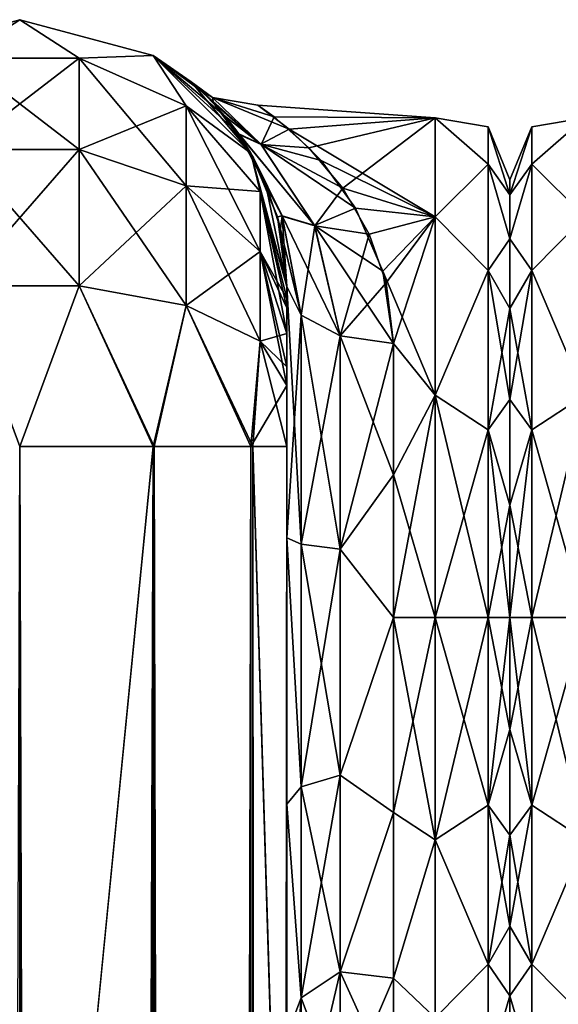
# Model space of a CAD drawing. Extents: x -23 to 470, y -2000 to 0.
# Tile 207 of 247: x 253 to 278, y -46 to 0. Entities that reach past the tile are written whole.
import ezdxf

# ---------------------------------------------------------------- set-up
doc = ezdxf.new("R2010")
doc.units = 0
doc.header["$LTSCALE"] = 65.185185
for name, color, linetype in [('273', 7, 'CONTINUOUS'), ('275', 7, 'CONTINUOUS'), ('276', 7, 'CONTINUOUS'), ('277', 7, 'CONTINUOUS'), ('291', 7, 'CONTINUOUS'), ('292', 7, 'CONTINUOUS'), ('295', 7, 'CONTINUOUS'), ('296', 7, 'CONTINUOUS'), ('305', 7, 'CONTINUOUS'), ('309', 7, 'CONTINUOUS'), ('310', 7, 'CONTINUOUS'), ('320', 7, 'CONTINUOUS'), ('321', 7, 'CONTINUOUS'), ('322', 7, 'CONTINUOUS'), ('331', 7, 'CONTINUOUS'), ('346', 7, 'CONTINUOUS'), ('361', 7, 'CONTINUOUS'), ('362', 7, 'CONTINUOUS')]:
    doc.layers.add(name, color=color, linetype=linetype)

msp = doc.modelspace()

# ---------------------------------------------------------------- linework, layer by layer
at = {"layer": '273', "linetype": 'CONTINUOUS'}
for points in [[(265.55, -52.056, 35.673), (265.55, -54.118, 30.72), (265.55, -12.5, 95), (265.55, -52.056, 35.673)], [(265.55, -12.5, 95), (265.55, -54.118, 30.72), (265.55, -24.269, 28.753), (265.55, -12.5, 95)], [(265.55, -51.35, 41.001), (265.55, -52.056, 35.673), (265.55, -12.5, 95), (265.55, -51.35, 41.001)], [(265.55, -52.056, 46.329), (265.55, -51.35, 41.001), (265.55, -12.5, 95), (265.55, -52.056, 46.329)], [(265.55, -54.12, 51.282), (265.55, -52.056, 46.329), (265.55, -12.5, 95), (265.55, -54.12, 51.282)], [(265.55, -57.386, 55.522), (265.55, -54.12, 51.282), (265.55, -12.5, 95), (265.55, -57.386, 55.522)], [(265.55, -61.645, 58.772), (265.55, -57.386, 55.522), (265.55, -12.5, 95), (265.55, -61.645, 58.772)], [(265.55, -66.591, 60.816), (265.55, -61.645, 58.772), (265.55, -12.5, 95), (265.55, -66.591, 60.816)], [(265.55, -61.644, 64.228), (265.55, -66.591, 60.816), (265.55, -12.5, 95), (265.55, -61.644, 64.228)], [(265.55, -57.385, 67.479), (265.55, -61.644, 64.228), (265.55, -12.5, 95), (265.55, -57.385, 67.479)], [(265.55, -54.118, 71.72), (265.55, -57.385, 67.479), (265.55, -12.5, 95), (265.55, -54.118, 71.72)], [(265.55, -52.056, 76.673), (265.55, -54.118, 71.72), (265.55, -12.5, 95), (265.55, -52.056, 76.673)], [(265.55, -51.35, 82.001), (265.55, -52.056, 76.673), (265.55, -12.5, 95), (265.55, -51.35, 82.001)], [(265.55, -52.056, 87.329), (265.55, -51.35, 82.001), (265.55, -12.5, 95), (265.55, -52.056, 87.329)], [(265.55, -54.12, 92.282), (265.55, -52.056, 87.329), (265.55, -12.5, 95), (265.55, -54.12, 92.282)], [(265.55, -57.386, 96.522), (265.55, -54.12, 92.282), (265.55, -12.5, 95), (265.55, -57.386, 96.522)], [(265.55, -13.067, 97.86), (265.55, -57.386, 96.522), (265.55, -12.5, 95), (265.55, -13.067, 97.86)], [(265.55, -12.5, 24.51), (265.55, -12.5, 95), (265.55, -24.269, 28.753), (265.55, -12.5, 24.51)], [(265.55, -12.5, -95), (265.55, -12.5, -24.51), (265.55, -54.118, -92.28), (265.55, -12.5, -95)], [(265.55, -54.118, -92.28), (265.55, -12.5, -24.51), (265.55, -52.056, -87.327), (265.55, -54.118, -92.28)], [(265.55, -52.056, -87.327), (265.55, -12.5, -24.51), (265.55, -51.35, -81.999), (265.55, -52.056, -87.327)], [(265.55, -51.35, -81.999), (265.55, -12.5, -24.51), (265.55, -52.056, -76.671), (265.55, -51.35, -81.999)], [(265.55, -52.056, -76.671), (265.55, -12.5, -24.51), (265.55, -54.12, -71.718), (265.55, -52.056, -76.671)], [(265.55, -54.12, -71.718), (265.55, -12.5, -24.51), (265.55, -57.386, -67.478), (265.55, -54.12, -71.718)], [(265.55, -57.386, -67.478), (265.55, -12.5, -24.51), (265.55, -61.645, -64.228), (265.55, -57.386, -67.478)], [(265.55, -61.645, -64.228), (265.55, -12.5, -24.51), (265.55, -61.644, -58.772), (265.55, -61.645, -64.228)], [(265.55, -61.644, -58.772), (265.55, -12.5, -24.51), (265.55, -57.385, -55.521), (265.55, -61.644, -58.772)], [(265.55, -57.385, -55.521), (265.55, -12.5, -24.51), (265.55, -54.118, -51.28), (265.55, -57.385, -55.521)], [(265.55, -54.118, -51.28), (265.55, -12.5, -24.51), (265.55, -52.056, -46.327), (265.55, -54.118, -51.28)], [(265.55, -52.056, -46.327), (265.55, -12.5, -24.51), (265.55, -51.35, -40.999), (265.55, -52.056, -46.327)], [(265.55, -51.35, -40.999), (265.55, -12.5, -24.51), (265.55, -24.268, -28.753), (265.55, -51.35, -40.999)], [(265.55, -13.067, -97.86), (265.55, -12.5, -95), (265.55, -57.385, -96.521), (265.55, -13.067, -97.86)], [(265.55, -57.385, -96.521), (265.55, -12.5, -95), (265.55, -54.118, -92.28), (265.55, -57.385, -96.521)], [(265.55, -13.5, 98.734), (265.55, -57.386, 96.522), (265.55, -13.067, 97.86), (265.55, -13.5, 98.734)], [(265.55, -13.5, -98.734), (265.55, -13.067, -97.86), (265.55, -61.644, -99.772), (265.55, -13.5, -98.734)], [(265.55, -61.644, -99.772), (265.55, -13.067, -97.86), (265.55, -57.385, -96.521), (265.55, -61.644, -99.772)], [(265.55, -61.645, 99.772), (265.55, -57.386, 96.522), (265.55, -13.5, 98.734), (265.55, -61.645, 99.772)], [(265.55, -14.695, 100.301), (265.55, -61.645, 99.772), (265.55, -13.5, 98.734), (265.55, -14.695, 100.301)], [(265.55, -14.695, -100.301), (265.55, -13.5, -98.734), (265.55, -61.644, -99.772), (265.55, -14.695, -100.301)], [(265.55, -16.266, 101.5), (265.55, -61.645, 99.772), (265.55, -14.695, 100.301), (265.55, -16.266, 101.5)], [(265.55, -16.266, -101.5), (265.55, -14.695, -100.301), (265.55, -66.59, -101.816), (265.55, -16.266, -101.5)], [(265.55, -66.59, -101.816), (265.55, -14.695, -100.301), (265.55, -61.644, -99.772), (265.55, -66.59, -101.816)], [(265.55, -17.135, 101.931), (265.55, -61.645, 99.772), (265.55, -16.266, 101.5), (265.55, -17.135, 101.931)], [(265.55, -17.135, -101.931), (265.55, -16.266, -101.5), (265.55, -66.59, -101.816), (265.55, -17.135, -101.931)], [(265.55, -66.591, 101.816), (265.55, -61.645, 99.772), (265.55, -17.135, 101.931), (265.55, -66.591, 101.816)], [(265.55, -20, 102.5), (265.55, -66.591, 101.816), (265.55, -17.135, 101.931), (265.55, -20, 102.5)], [(265.55, -20, -102.5), (265.55, -17.135, -101.931), (265.55, -71.85, -102.5), (265.55, -20, -102.5)], [(265.55, -71.85, -102.5), (265.55, -17.135, -101.931), (265.55, -66.59, -101.816), (265.55, -71.85, -102.5)], [(265.55, -71.85, 102.5), (265.55, -66.591, 101.816), (265.55, -20, 102.5), (265.55, -71.85, 102.5)], [(265.55, -52.056, -35.671), (265.55, -51.35, -40.999), (265.55, -24.268, -28.753), (265.55, -52.056, -35.671)], [(265.55, -54.12, -30.718), (265.55, -52.056, -35.671), (265.55, -24.268, -28.753), (265.55, -54.12, -30.718)], [(265.55, -36.75, -27.648), (265.55, -54.12, -30.718), (265.55, -24.268, -28.753), (265.55, -36.75, -27.648)], [(265.55, -54.118, 30.72), (265.55, -57.385, 26.479), (265.55, -24.269, 28.753), (265.55, -54.118, 30.72)], [(265.55, -24.269, 28.753), (265.55, -57.385, 26.479), (265.55, -36.751, 27.648), (265.55, -24.269, 28.753)], [(265.55, -57.386, -26.478), (265.55, -54.12, -30.718), (265.55, -36.75, -27.648), (265.55, -57.386, -26.478)], [(265.55, -47.582, -21.378), (265.55, -57.386, -26.478), (265.55, -36.75, -27.648), (265.55, -47.582, -21.378)], [(265.55, -57.385, 26.479), (265.55, -61.644, 23.228), (265.55, -36.751, 27.648), (265.55, -57.385, 26.479)], [(265.55, -36.751, 27.648), (265.55, -61.644, 23.228), (265.55, -47.582, 21.378), (265.55, -36.751, 27.648)]]:
    msp.add_3dface(points, dxfattribs=at)
at = {"layer": '275', "linetype": 'CONTINUOUS'}
for points in [[(276, -7.5, 0), (276, -8.206, 5.328), (276, -48.5, 0), (276, -7.5, 0)], [(276, -8.206, -5.328), (276, -7.5, 0), (276, -47.794, -5.328), (276, -8.206, -5.328)], [(276, -47.794, -5.328), (276, -7.5, 0), (276, -48.5, 0), (276, -47.794, -5.328)], [(276, -8.206, 5.328), (276, -10.269, 10.281), (276, -47.794, 5.328), (276, -8.206, 5.328)], [(276, -48.5, 0), (276, -8.206, 5.328), (276, -47.794, 5.328), (276, -48.5, 0)], [(276, -10.269, -10.281), (276, -8.206, -5.328), (276, -45.731, -10.281), (276, -10.269, -10.281)], [(276, -45.731, -10.281), (276, -8.206, -5.328), (276, -47.794, -5.328), (276, -45.731, -10.281)], [(276, -10.269, 10.281), (276, -13.536, 14.522), (276, -45.731, 10.281), (276, -10.269, 10.281)], [(276, -47.794, 5.328), (276, -10.269, 10.281), (276, -45.731, 10.281), (276, -47.794, 5.328)], [(276, -13.536, -14.522), (276, -10.269, -10.281), (276, -42.464, -14.522), (276, -13.536, -14.522)], [(276, -42.464, -14.522), (276, -10.269, -10.281), (276, -45.731, -10.281), (276, -42.464, -14.522)], [(276, -13.536, 14.522), (276, -17.797, 17.773), (276, -38.204, 17.773), (276, -13.536, 14.522)], [(276, -45.731, 10.281), (276, -13.536, 14.522), (276, -42.464, 14.522), (276, -45.731, 10.281)], [(276, -42.464, 14.522), (276, -13.536, 14.522), (276, -38.204, 17.773), (276, -42.464, 14.522)], [(276, -17.796, -17.773), (276, -13.536, -14.522), (276, -42.464, -14.522), (276, -17.796, -17.773)], [(276, -22.744, -19.817), (276, -17.796, -17.773), (276, -38.203, -17.773), (276, -22.744, -19.817)], [(276, -38.203, -17.773), (276, -17.796, -17.773), (276, -42.464, -14.522), (276, -38.203, -17.773)], [(276, -17.797, 17.773), (276, -22.744, 19.817), (276, -33.256, 19.817), (276, -17.797, 17.773)], [(276, -38.204, 17.773), (276, -17.797, 17.773), (276, -33.256, 19.817), (276, -38.204, 17.773)], [(276, -22.744, 19.817), (276, -28, 20.5), (276, -33.256, 19.817), (276, -22.744, 19.817)], [(276, -28, -20.5), (276, -22.744, -19.817), (276, -33.256, -19.817), (276, -28, -20.5)], [(276, -33.256, -19.817), (276, -22.744, -19.817), (276, -38.203, -17.773), (276, -33.256, -19.817)]]:
    msp.add_3dface(points, dxfattribs=at)
at = {"layer": '276', "linetype": 'CONTINUOUS'}
for points in [[(264.956, -4.557, 5.141), (272.5, -4.602, -5.341), (264.195, -4.006, -0.543), (264.956, -4.557, 5.141)], [(264.195, -4.006, -0.543), (272.5, -4.602, -5.341), (265.668, -5.128, -7.271), (264.195, -4.006, -0.543)], [(272.5, -4.602, 5.341), (272.5, -4.602, -5.341), (264.956, -4.557, 5.141), (272.5, -4.602, 5.341)], [(266.59, -6.001, 9.593), (272.5, -4.602, 5.341), (264.956, -4.557, 5.141), (266.59, -6.001, 9.593)], [(272.5, -4.602, -5.341), (272.5, -9.236, -14.964), (265.668, -5.128, -7.271), (272.5, -4.602, -5.341)], [(268.182, -7.897, 13.11), (272.5, -4.602, 5.341), (266.59, -6.001, 9.593), (268.182, -7.897, 13.11)], [(272.5, -9.236, 14.964), (272.5, -4.602, 5.341), (268.182, -7.897, 13.11), (272.5, -9.236, 14.964)], [(265.668, -5.128, -7.271), (272.5, -9.236, -14.964), (267.157, -6.597, -10.859), (265.668, -5.128, -7.271)], [(267.157, -6.597, -10.859), (272.5, -9.236, -14.964), (268.765, -8.824, -14.432), (267.157, -6.597, -10.859)], [(269.414, -10.04, 15.92), (272.5, -9.236, 14.964), (268.182, -7.897, 13.11), (269.414, -10.04, 15.92)], [(268.765, -8.824, -14.432), (272.5, -9.236, -14.964), (270.048, -11.778, -17.688), (268.765, -8.824, -14.432)], [(270.209, -12.322, 18.172), (272.5, -9.236, 14.964), (269.414, -10.04, 15.92), (270.209, -12.322, 18.172)], [(272.5, -9.236, -14.964), (272.5, -17.587, -21.623), (270.048, -11.778, -17.688), (272.5, -9.236, -14.964)], [(270.55, -15.172, 20.284), (272.5, -9.236, 14.964), (270.209, -12.322, 18.172), (270.55, -15.172, 20.284)], [(272.5, -17.587, 21.623), (272.5, -9.236, 14.964), (270.55, -15.172, 20.284), (272.5, -17.587, 21.623)], [(270.048, -11.778, -17.688), (272.5, -17.587, -21.623), (270.55, -15.172, -20.284), (270.048, -11.778, -17.688)], [(270.55, -15.172, -20.284), (272.5, -17.587, -21.623), (270.55, -21.323, -23.052), (270.55, -15.172, -20.284)], [(270.55, -21.323, 23.052), (272.5, -17.587, 21.623), (270.55, -15.172, 20.284), (270.55, -21.323, 23.052)], [(272.5, -17.587, -21.623), (272.5, -28, -24), (270.55, -21.323, -23.052), (272.5, -17.587, -21.623)], [(272.5, -28, 24), (272.5, -17.587, 21.623), (270.55, -28, 24), (272.5, -28, 24)], [(270.55, -28, 24), (272.5, -17.587, 21.623), (270.55, -21.323, 23.052), (270.55, -28, 24)], [(270.55, -21.323, -23.052), (272.5, -28, -24), (270.55, -28, -24), (270.55, -21.323, -23.052)]]:
    msp.add_3dface(points, dxfattribs=at)
at = {"layer": '277', "linetype": 'CONTINUOUS'}
for points in [[(270.55, -28, -24), (272.5, -28, -24), (272.5, -38.413, -21.623), (270.55, -28, -24)], [(272.5, -28, 24), (270.55, -28, 24), (270.55, -37.138, 22.192), (272.5, -28, 24)], [(272.5, -38.413, 21.623), (272.5, -28, 24), (270.55, -37.138, 22.192), (272.5, -38.413, 21.623)], [(270.55, -28, -24), (272.5, -38.413, -21.623), (270.55, -37.138, -22.192), (270.55, -28, -24)], [(270.55, -44.9, 17.041), (272.5, -38.413, 21.623), (270.55, -37.138, 22.192), (270.55, -44.9, 17.041)], [(270.55, -37.138, -22.192), (272.5, -38.413, -21.623), (270.55, -44.9, -17.041), (270.55, -37.138, -22.192)], [(272.5, -46.764, 14.964), (272.5, -38.413, 21.623), (270.55, -44.9, 17.041), (272.5, -46.764, 14.964)], [(272.5, -38.413, -21.623), (272.5, -46.764, -14.964), (270.55, -44.9, -17.041), (272.5, -38.413, -21.623)], [(270.55, -50.115, 9.323), (272.5, -46.764, 14.964), (270.55, -44.9, 17.041), (270.55, -50.115, 9.323)], [(270.55, -44.9, -17.041), (272.5, -46.764, -14.964), (270.55, -50.115, -9.323), (270.55, -44.9, -17.041)]]:
    msp.add_3dface(points, dxfattribs=at)
at = {"layer": '291', "linetype": 'CONTINUOUS'}
for points in [[(265.55, -24.268, -28.753), (265.55, -12.5, -24.51), (266.22, -24.566, -26.277), (265.55, -24.268, -28.753)], [(266.22, -24.566, -26.277), (265.55, -12.5, -24.51), (266.22, -13.836, -22.397), (266.22, -24.566, -26.277)], [(266.22, -24.566, -26.277), (266.22, -13.836, -22.397), (268.052, -24.803, -24.461), (266.22, -24.566, -26.277)], [(268.052, -24.803, -24.461), (266.22, -13.836, -22.397), (268.052, -14.815, -20.849), (268.052, -24.803, -24.461)], [(270.55, -15.172, -20.284), (270.55, -21.323, -23.052), (268.052, -14.815, -20.849), (270.55, -15.172, -20.284)], [(270.55, -21.323, -23.052), (268.052, -24.803, -24.461), (268.052, -14.815, -20.849), (270.55, -21.323, -23.052)], [(270.55, -21.323, -23.052), (270.55, -28, -24), (268.052, -24.803, -24.461), (270.55, -21.323, -23.052)], [(265.55, -36.75, -27.648), (265.55, -24.268, -28.753), (266.22, -35.932, -25.285), (265.55, -36.75, -27.648)], [(266.22, -35.932, -25.285), (265.55, -24.268, -28.753), (266.22, -24.566, -26.277), (266.22, -35.932, -25.285)], [(266.22, -35.932, -25.285), (266.22, -24.566, -26.277), (268.052, -35.384, -23.538), (266.22, -35.932, -25.285)], [(268.052, -35.384, -23.538), (266.22, -24.566, -26.277), (268.052, -24.803, -24.461), (268.052, -35.384, -23.538)], [(270.55, -28, -24), (268.052, -35.384, -23.538), (268.052, -24.803, -24.461), (270.55, -28, -24)], [(270.55, -28, -24), (270.55, -37.138, -22.192), (268.052, -35.384, -23.538), (270.55, -28, -24)], [(268.052, -44.596, -18.252), (266.22, -35.932, -25.285), (268.052, -35.384, -23.538), (268.052, -44.596, -18.252)], [(270.55, -37.138, -22.192), (268.052, -44.596, -18.252), (268.052, -35.384, -23.538), (270.55, -37.138, -22.192)], [(266.22, -45.828, -19.607), (265.55, -36.75, -27.648), (266.22, -35.932, -25.285), (266.22, -45.828, -19.607)], [(266.22, -45.828, -19.607), (266.22, -35.932, -25.285), (268.052, -44.596, -18.252), (266.22, -45.828, -19.607)], [(265.55, -47.582, -21.378), (265.55, -36.75, -27.648), (266.22, -45.828, -19.607), (265.55, -47.582, -21.378)], [(270.55, -37.138, -22.192), (270.55, -44.9, -17.041), (268.052, -44.596, -18.252), (270.55, -37.138, -22.192)], [(268.052, -50.731, -9.583), (266.22, -45.828, -19.607), (268.052, -44.596, -18.252), (268.052, -50.731, -9.583)], [(270.55, -44.9, -17.041), (270.55, -50.115, -9.323), (268.052, -44.596, -18.252), (270.55, -44.9, -17.041)], [(270.55, -50.115, -9.323), (268.052, -50.731, -9.583), (268.052, -44.596, -18.252), (270.55, -50.115, -9.323)], [(266.22, -52.419, -10.294), (265.55, -47.582, -21.378), (266.22, -45.828, -19.607), (266.22, -52.419, -10.294)], [(266.22, -52.419, -10.294), (266.22, -45.828, -19.607), (268.052, -50.731, -9.583), (266.22, -52.419, -10.294)]]:
    msp.add_3dface(points, dxfattribs=at)
at = {"layer": '292', "linetype": 'CONTINUOUS'}
for points in [[(265.55, -12.5, 24.51), (265.55, -24.269, 28.753), (266.22, -13.836, 22.397), (265.55, -12.5, 24.51)], [(266.22, -13.836, 22.397), (265.55, -24.269, 28.753), (266.22, -24.566, 26.277), (266.22, -13.836, 22.397)], [(266.22, -13.836, 22.397), (266.22, -24.566, 26.277), (268.052, -14.815, 20.849), (266.22, -13.836, 22.397)], [(268.052, -14.815, 20.849), (266.22, -24.566, 26.277), (268.052, -24.803, 24.461), (268.052, -14.815, 20.849)], [(270.55, -15.172, 20.284), (268.052, -14.815, 20.849), (268.052, -24.803, 24.461), (270.55, -15.172, 20.284)], [(270.55, -21.323, 23.052), (270.55, -15.172, 20.284), (268.052, -24.803, 24.461), (270.55, -21.323, 23.052)], [(270.55, -28, 24), (270.55, -21.323, 23.052), (268.052, -24.803, 24.461), (270.55, -28, 24)], [(265.55, -24.269, 28.753), (265.55, -36.751, 27.648), (266.22, -35.932, 25.285), (265.55, -24.269, 28.753)], [(266.22, -24.566, 26.277), (265.55, -24.269, 28.753), (266.22, -35.932, 25.285), (266.22, -24.566, 26.277)], [(266.22, -24.566, 26.277), (266.22, -35.932, 25.285), (268.052, -24.803, 24.461), (266.22, -24.566, 26.277)], [(268.052, -24.803, 24.461), (266.22, -35.932, 25.285), (268.052, -35.384, 23.538), (268.052, -24.803, 24.461)], [(270.55, -28, 24), (268.052, -24.803, 24.461), (268.052, -35.384, 23.538), (270.55, -28, 24)], [(270.55, -37.138, 22.192), (270.55, -28, 24), (268.052, -35.384, 23.538), (270.55, -37.138, 22.192)], [(266.22, -35.932, 25.285), (266.22, -45.828, 19.607), (268.052, -35.384, 23.538), (266.22, -35.932, 25.285)], [(268.052, -35.384, 23.538), (266.22, -45.828, 19.607), (268.052, -44.596, 18.252), (268.052, -35.384, 23.538)], [(270.55, -37.138, 22.192), (268.052, -35.384, 23.538), (268.052, -44.596, 18.252), (270.55, -37.138, 22.192)], [(266.22, -35.932, 25.285), (265.55, -36.751, 27.648), (266.22, -45.828, 19.607), (266.22, -35.932, 25.285)], [(265.55, -36.751, 27.648), (265.55, -47.582, 21.378), (266.22, -45.828, 19.607), (265.55, -36.751, 27.648)], [(270.55, -44.9, 17.041), (270.55, -37.138, 22.192), (268.052, -44.596, 18.252), (270.55, -44.9, 17.041)], [(266.22, -45.828, 19.607), (266.22, -52.419, 10.294), (268.052, -44.596, 18.252), (266.22, -45.828, 19.607)], [(268.052, -44.596, 18.252), (266.22, -52.419, 10.294), (268.052, -50.731, 9.583), (268.052, -44.596, 18.252)], [(270.55, -44.9, 17.041), (268.052, -44.596, 18.252), (268.052, -50.731, 9.583), (270.55, -44.9, 17.041)], [(270.55, -50.115, 9.323), (270.55, -44.9, 17.041), (268.052, -50.731, 9.583), (270.55, -50.115, 9.323)], [(265.55, -47.582, 21.378), (265.55, -54.723, 11.265), (266.22, -45.828, 19.607), (265.55, -47.582, 21.378)], [(266.22, -45.828, 19.607), (265.55, -54.723, 11.265), (266.22, -52.419, 10.294), (266.22, -45.828, 19.607)]]:
    msp.add_3dface(points, dxfattribs=at)
at = {"layer": '295', "linetype": 'CONTINUOUS'}
for points in [[(272.5, -9.236, -14.964), (272.5, -4.602, -5.341), (274.975, -6.774, -8.792), (272.5, -9.236, -14.964)], [(272.5, -4.602, -5.341), (272.5, -4.602, 5.341), (274.975, -5.025, 0), (272.5, -4.602, -5.341)], [(272.5, -4.602, -5.341), (274.975, -5.025, 0), (274.975, -6.774, -8.792), (272.5, -4.602, -5.341)], [(272.5, -4.602, 5.341), (272.5, -9.236, 14.964), (274.975, -6.774, 8.792), (272.5, -4.602, 5.341)], [(272.5, -4.602, 5.341), (274.975, -6.774, 8.792), (274.975, -5.025, 0), (272.5, -4.602, 5.341)], [(276, -8.206, 5.328), (276, -7.5, 0), (274.975, -5.025, 0), (276, -8.206, 5.328)], [(274.975, -6.774, 8.792), (276, -8.206, 5.328), (274.975, -5.025, 0), (274.975, -6.774, 8.792)], [(276, -7.5, 0), (276, -8.206, -5.328), (274.975, -5.025, 0), (276, -7.5, 0)], [(274.975, -5.025, 0), (276, -8.206, -5.328), (274.975, -6.774, -8.792), (274.975, -5.025, 0)], [(272.5, -9.236, -14.964), (274.975, -6.774, -8.792), (274.975, -11.754, -16.246), (272.5, -9.236, -14.964)], [(272.5, -9.236, 14.964), (274.975, -11.754, 16.246), (274.975, -6.774, 8.792), (272.5, -9.236, 14.964)], [(276, -10.269, 10.281), (276, -8.206, 5.328), (274.975, -6.774, 8.792), (276, -10.269, 10.281)], [(274.975, -11.754, 16.246), (276, -10.269, 10.281), (274.975, -6.774, 8.792), (274.975, -11.754, 16.246)], [(276, -8.206, -5.328), (276, -10.269, -10.281), (274.975, -6.774, -8.792), (276, -8.206, -5.328)], [(274.975, -6.774, -8.792), (276, -10.269, -10.281), (274.975, -11.754, -16.246), (274.975, -6.774, -8.792)], [(272.5, -17.587, -21.623), (272.5, -9.236, -14.964), (274.975, -11.754, -16.246), (272.5, -17.587, -21.623)], [(272.5, -9.236, 14.964), (272.5, -17.587, 21.623), (274.975, -11.754, 16.246), (272.5, -9.236, 14.964)], [(276, -13.536, 14.522), (276, -10.269, 10.281), (274.975, -11.754, 16.246), (276, -13.536, 14.522)], [(276, -10.269, -10.281), (276, -13.536, -14.522), (274.975, -11.754, -16.246), (276, -10.269, -10.281)], [(272.5, -17.587, -21.623), (274.975, -11.754, -16.246), (274.975, -19.208, -21.226), (272.5, -17.587, -21.623)], [(272.5, -17.587, 21.623), (274.975, -19.208, 21.226), (274.975, -11.754, 16.246), (272.5, -17.587, 21.623)], [(274.975, -19.208, 21.226), (276, -13.536, 14.522), (274.975, -11.754, 16.246), (274.975, -19.208, 21.226)], [(276, -13.536, -14.522), (276, -17.796, -17.773), (274.975, -11.754, -16.246), (276, -13.536, -14.522)], [(274.975, -11.754, -16.246), (276, -17.796, -17.773), (274.975, -19.208, -21.226), (274.975, -11.754, -16.246)], [(276, -17.797, 17.773), (276, -13.536, 14.522), (274.975, -19.208, 21.226), (276, -17.797, 17.773)], [(272.5, -28, -24), (272.5, -17.587, -21.623), (274.975, -28, -22.975), (272.5, -28, -24)], [(272.5, -17.587, -21.623), (274.975, -19.208, -21.226), (274.975, -28, -22.975), (272.5, -17.587, -21.623)], [(272.5, -17.587, 21.623), (272.5, -28, 24), (274.975, -19.208, 21.226), (272.5, -17.587, 21.623)], [(276, -17.796, -17.773), (276, -22.744, -19.817), (274.975, -19.208, -21.226), (276, -17.796, -17.773)], [(276, -22.744, 19.817), (276, -17.797, 17.773), (274.975, -19.208, 21.226), (276, -22.744, 19.817)], [(272.5, -28, 24), (274.975, -28, 22.975), (274.975, -19.208, 21.226), (272.5, -28, 24)], [(274.975, -28, 22.975), (276, -22.744, 19.817), (274.975, -19.208, 21.226), (274.975, -28, 22.975)], [(276, -22.744, -19.817), (276, -28, -20.5), (274.975, -19.208, -21.226), (276, -22.744, -19.817)], [(274.975, -19.208, -21.226), (276, -28, -20.5), (274.975, -28, -22.975), (274.975, -19.208, -21.226)], [(276, -28, 20.5), (276, -22.744, 19.817), (274.975, -28, 22.975), (276, -28, 20.5)]]:
    msp.add_3dface(points, dxfattribs=at)
at = {"layer": '296', "linetype": 'CONTINUOUS'}
for points in [[(272.5, -38.413, -21.623), (272.5, -28, -24), (274.975, -36.792, -21.226), (272.5, -38.413, -21.623)], [(272.5, -28, -24), (274.975, -28, -22.975), (274.975, -36.792, -21.226), (272.5, -28, -24)], [(272.5, -28, 24), (272.5, -38.413, 21.623), (274.975, -28, 22.975), (272.5, -28, 24)], [(274.975, -28, 22.975), (272.5, -38.413, 21.623), (274.975, -36.792, 21.226), (274.975, -28, 22.975)], [(276, -33.256, 19.817), (276, -28, 20.5), (274.975, -36.792, 21.226), (276, -33.256, 19.817)], [(276, -28, 20.5), (274.975, -28, 22.975), (274.975, -36.792, 21.226), (276, -28, 20.5)], [(276, -28, -20.5), (276, -33.256, -19.817), (274.975, -28, -22.975), (276, -28, -20.5)], [(274.975, -28, -22.975), (276, -33.256, -19.817), (274.975, -36.792, -21.226), (274.975, -28, -22.975)], [(276, -33.256, -19.817), (276, -38.203, -17.773), (274.975, -36.792, -21.226), (276, -33.256, -19.817)], [(276, -38.204, 17.773), (276, -33.256, 19.817), (274.975, -36.792, 21.226), (276, -38.204, 17.773)], [(272.5, -38.413, 21.623), (274.975, -44.246, 16.246), (274.975, -36.792, 21.226), (272.5, -38.413, 21.623)], [(272.5, -38.413, -21.623), (274.975, -36.792, -21.226), (274.975, -44.246, -16.246), (272.5, -38.413, -21.623)], [(276, -38.203, -17.773), (276, -42.464, -14.522), (274.975, -36.792, -21.226), (276, -38.203, -17.773)], [(274.975, -36.792, -21.226), (276, -42.464, -14.522), (274.975, -44.246, -16.246), (274.975, -36.792, -21.226)], [(274.975, -44.246, 16.246), (276, -38.204, 17.773), (274.975, -36.792, 21.226), (274.975, -44.246, 16.246)], [(276, -42.464, 14.522), (276, -38.204, 17.773), (274.975, -44.246, 16.246), (276, -42.464, 14.522)], [(272.5, -38.413, 21.623), (272.5, -46.764, 14.964), (274.975, -44.246, 16.246), (272.5, -38.413, 21.623)], [(272.5, -46.764, -14.964), (272.5, -38.413, -21.623), (274.975, -44.246, -16.246), (272.5, -46.764, -14.964)], [(276, -42.464, -14.522), (276, -45.731, -10.281), (274.975, -44.246, -16.246), (276, -42.464, -14.522)], [(276, -45.731, 10.281), (276, -42.464, 14.522), (274.975, -44.246, 16.246), (276, -45.731, 10.281)], [(272.5, -46.764, 14.964), (274.975, -49.226, 8.792), (274.975, -44.246, 16.246), (272.5, -46.764, 14.964)], [(272.5, -46.764, -14.964), (274.975, -44.246, -16.246), (274.975, -49.226, -8.792), (272.5, -46.764, -14.964)], [(274.975, -44.246, -16.246), (276, -45.731, -10.281), (274.975, -49.226, -8.792), (274.975, -44.246, -16.246)], [(274.975, -49.226, 8.792), (276, -45.731, 10.281), (274.975, -44.246, 16.246), (274.975, -49.226, 8.792)], [(276, -45.731, -10.281), (276, -47.794, -5.328), (274.975, -49.226, -8.792), (276, -45.731, -10.281)], [(276, -47.794, 5.328), (276, -45.731, 10.281), (274.975, -49.226, 8.792), (276, -47.794, 5.328)]]:
    msp.add_3dface(points, dxfattribs=at)
at = {"layer": '305', "linetype": 'CONTINUOUS'}
for points in [[(259.35, -20, 113.412), (253.05, -20, 115.1), (259.35, -1980, 113.412), (259.35, -20, 113.412)], [(259.35, -1980, 113.412), (253.05, -20, 115.1), (253.05, -83.45, 115.1), (259.35, -1980, 113.412)], [(263.962, -20, 108.8), (259.35, -20, 113.412), (263.962, -1980, 108.8), (263.962, -20, 108.8)], [(259.35, -20, 113.412), (259.35, -1980, 113.412), (263.962, -1980, 108.8), (259.35, -20, 113.412)], [(265.55, -71.85, 102.5), (265.55, -20, 102.5), (263.962, -20, 108.8), (265.55, -71.85, 102.5)], [(265.55, -1928.15, 102.5), (265.55, -71.85, 102.5), (263.962, -20, 108.8), (265.55, -1928.15, 102.5)], [(265.55, -1980, 102.5), (265.55, -1928.15, 102.5), (263.962, -20, 108.8), (265.55, -1980, 102.5)], [(265.55, -1980, 102.5), (263.962, -20, 108.8), (263.962, -1980, 108.8), (265.55, -1980, 102.5)]]:
    msp.add_3dface(points, dxfattribs=at)
at = {"layer": '309', "linetype": 'CONTINUOUS'}
for points in [[(253.05, -20, -115), (259.3, -20, -113.325), (253.05, -83.45, -115), (253.05, -20, -115)], [(259.3, -20, -113.325), (259.3, -1980, -113.325), (253.05, -1980, -115), (259.3, -20, -113.325)], [(259.3, -20, -113.325), (253.05, -1980, -115), (253.05, -1916.55, -115), (259.3, -20, -113.325)], [(253.05, -83.45, -115), (259.3, -20, -113.325), (253.05, -1916.55, -115), (253.05, -83.45, -115)], [(259.3, -20, -113.325), (263.875, -20, -108.75), (259.3, -1980, -113.325), (259.3, -20, -113.325)], [(263.875, -20, -108.75), (263.875, -1980, -108.75), (259.3, -1980, -113.325), (263.875, -20, -108.75)], [(265.55, -20, -102.5), (265.55, -71.85, -102.5), (263.875, -1980, -108.75), (265.55, -20, -102.5)], [(263.875, -20, -108.75), (265.55, -20, -102.5), (263.875, -1980, -108.75), (263.875, -20, -108.75)]]:
    msp.add_3dface(points, dxfattribs=at)
at = {"layer": '310', "linetype": 'CONTINUOUS'}
msp.add_3dface([(246.797, -1980, -113.323), (253.05, -20, -115), (253.05, -83.45, -115), (246.797, -1980, -113.323)], dxfattribs=at)
at = {"layer": '320', "linetype": 'CONTINUOUS'}
for points in [[(246.8, -1.675, -95), (253.05, 0, -95), (250.268, -1.806, -102.519), (246.8, -1.675, -95)], [(250.268, -1.806, -102.519), (253.05, 0, -95), (255.832, -1.806, -102.519), (250.268, -1.806, -102.519)], [(253.05, 0, -95), (259.3, -1.675, -95), (255.832, -1.806, -102.519), (253.05, 0, -95)], [(250.268, -1.806, -102.519), (255.832, -1.806, -102.519), (250.268, -6.074, -108.915), (250.268, -1.806, -102.519)], [(255.832, -1.806, -102.519), (255.832, -6.074, -108.915), (250.268, -6.074, -108.915), (255.832, -1.806, -102.519)], [(255.832, -1.806, -102.519), (259.3, -1.675, -95), (260.844, -4.037, -101.598), (255.832, -1.806, -102.519)], [(255.832, -1.806, -102.519), (260.844, -4.037, -101.598), (255.832, -6.074, -108.915), (255.832, -1.806, -102.519)], [(259.3, -1.675, -95), (263.875, -6.25, -95), (260.844, -4.037, -101.598), (259.3, -1.675, -95)], [(260.844, -4.037, -101.598), (260.844, -7.781, -107.209), (255.832, -6.074, -108.915), (260.844, -4.037, -101.598)], [(260.844, -4.037, -101.598), (263.875, -6.25, -95), (264.312, -8.056, -99.936), (260.844, -4.037, -101.598)], [(260.844, -4.037, -101.598), (264.312, -8.056, -99.936), (260.844, -7.781, -107.209), (260.844, -4.037, -101.598)], [(255.832, -12.466, -113.188), (250.268, -12.466, -113.188), (255.832, -6.074, -108.915), (255.832, -12.466, -113.188)], [(255.832, -6.074, -108.915), (250.268, -12.466, -113.188), (250.268, -6.074, -108.915), (255.832, -6.074, -108.915)], [(260.844, -7.781, -107.209), (255.832, -12.466, -113.188), (255.832, -6.074, -108.915), (260.844, -7.781, -107.209)], [(263.875, -6.25, -95), (265.55, -12.5, -95), (264.312, -8.056, -99.936), (263.875, -6.25, -95)], [(260.844, -13.39, -110.958), (255.832, -12.466, -113.188), (260.844, -7.781, -107.209), (260.844, -13.39, -110.958)], [(264.312, -8.056, -99.936), (264.312, -10.858, -104.135), (260.844, -7.781, -107.209), (264.312, -8.056, -99.936)], [(264.312, -10.858, -104.135), (260.844, -13.39, -110.958), (260.844, -7.781, -107.209), (264.312, -10.858, -104.135)], [(265.55, -12.5, -95), (265.55, -13.067, -97.86), (264.312, -8.056, -99.936), (265.55, -12.5, -95)], [(264.312, -8.056, -99.936), (265.55, -13.067, -97.86), (264.312, -10.858, -104.135), (264.312, -8.056, -99.936)], [(264.312, -15.054, -106.94), (260.844, -13.39, -110.958), (264.312, -10.858, -104.135), (264.312, -15.054, -106.94)], [(265.55, -13.067, -97.86), (265.55, -13.5, -98.734), (264.312, -10.858, -104.135), (265.55, -13.067, -97.86)], [(265.55, -13.5, -98.734), (265.55, -14.695, -100.301), (264.312, -10.858, -104.135), (265.55, -13.5, -98.734)], [(265.55, -14.695, -100.301), (264.312, -15.054, -106.94), (264.312, -10.858, -104.135), (265.55, -14.695, -100.301)], [(255.832, -12.466, -113.188), (253.05, -20, -115), (250.268, -12.466, -113.188), (255.832, -12.466, -113.188)], [(259.3, -20, -113.325), (253.05, -20, -115), (255.832, -12.466, -113.188), (259.3, -20, -113.325)], [(260.844, -13.39, -110.958), (259.3, -20, -113.325), (255.832, -12.466, -113.188), (260.844, -13.39, -110.958)], [(263.875, -20, -108.75), (259.3, -20, -113.325), (260.844, -13.39, -110.958), (263.875, -20, -108.75)], [(264.312, -15.054, -106.94), (263.875, -20, -108.75), (260.844, -13.39, -110.958), (264.312, -15.054, -106.94)], [(265.55, -14.695, -100.301), (265.55, -16.266, -101.5), (264.312, -15.054, -106.94), (265.55, -14.695, -100.301)], [(265.55, -17.135, -101.931), (263.875, -20, -108.75), (264.312, -15.054, -106.94), (265.55, -17.135, -101.931)], [(265.55, -16.266, -101.5), (265.55, -17.135, -101.931), (264.312, -15.054, -106.94), (265.55, -16.266, -101.5)], [(265.55, -17.135, -101.931), (265.55, -20, -102.5), (263.875, -20, -108.75), (265.55, -17.135, -101.931)]]:
    msp.add_3dface(points, dxfattribs=at)
at = {"layer": '321', "linetype": 'CONTINUOUS'}
for points in [[(253.05, 0, -95), (246.8, -1.675, -95), (253.05, 0, 95), (253.05, 0, -95)], [(253.05, 0, 95), (246.8, -1.675, -95), (246.8, -1.675, 95), (253.05, 0, 95)], [(259.3, -1.675, -95), (253.05, 0, -95), (259.3, -1.675, 95), (259.3, -1.675, -95)], [(259.3, -1.675, 95), (253.05, 0, -95), (253.05, 0, 95), (259.3, -1.675, 95)], [(263.875, -6.25, -95), (259.3, -1.675, -95), (263.303, -5.35, -13.796), (263.875, -6.25, -95)], [(263.303, -5.35, -13.796), (259.3, -1.675, -95), (262.695, -4.549, -11.478), (263.303, -5.35, -13.796)], [(262.695, -4.549, -11.478), (259.3, -1.675, -95), (261.635, -3.414, -6.677), (262.695, -4.549, -11.478)], [(261.635, -3.414, -6.677), (259.3, -1.675, -95), (261.074, -2.916, -2.105), (261.635, -3.414, -6.677)], [(261.074, -2.916, -2.105), (259.3, -1.675, -95), (261.073, -2.915, 2.1), (261.074, -2.916, -2.105)], [(261.073, -2.915, 2.1), (259.3, -1.675, -95), (259.3, -1.675, 95), (261.073, -2.915, 2.1)], [(263.875, -6.25, 95), (261.073, -2.915, 2.1), (259.3, -1.675, 95), (263.875, -6.25, 95)], [(262.116, -3.894, 9.068), (261.073, -2.915, 2.1), (263.875, -6.25, 95), (262.116, -3.894, 9.068)], [(263.327, -5.385, 13.885), (262.116, -3.894, 9.068), (263.875, -6.25, 95), (263.327, -5.385, 13.885)], [(264, -6.471, -16.362), (263.875, -6.25, -95), (263.303, -5.35, -13.796), (264, -6.471, -16.362)], [(263.455, -5.573, 14.358), (263.327, -5.385, 13.885), (263.875, -6.25, 95), (263.455, -5.573, 14.358)], [(264.548, -7.596, 18.461), (263.455, -5.573, 14.358), (263.875, -6.25, 95), (264.548, -7.596, 18.461)], [(265.55, -12.5, 95), (264.548, -7.596, 18.461), (263.875, -6.25, 95), (265.55, -12.5, 95)], [(265.55, -12.5, -24.51), (265.55, -12.5, -95), (263.875, -6.25, -95), (265.55, -12.5, -24.51)], [(265.55, -12.5, -24.51), (263.875, -6.25, -95), (265.115, -9.23, -20.924), (265.55, -12.5, -24.51)], [(265.115, -9.23, -20.924), (263.875, -6.25, -95), (264, -6.471, -16.362), (265.115, -9.23, -20.924)], [(264.548, -7.596, 18.461), (265.55, -12.5, 95), (265.251, -9.78, 21.638), (264.548, -7.596, 18.461)], [(265.55, -12.5, 95), (265.55, -12.5, 24.51), (265.251, -9.78, 21.638), (265.55, -12.5, 95)]]:
    msp.add_3dface(points, dxfattribs=at)
at = {"layer": '322', "linetype": 'CONTINUOUS'}
for points in [[(253.05, 0, 95), (246.8, -1.675, 95), (250.268, -1.806, 102.519), (253.05, 0, 95)], [(255.832, -1.806, 102.519), (253.05, 0, 95), (250.268, -1.806, 102.519), (255.832, -1.806, 102.519)], [(259.3, -1.675, 95), (253.05, 0, 95), (255.832, -1.806, 102.519), (259.3, -1.675, 95)], [(255.832, -1.806, 102.519), (250.268, -1.806, 102.519), (255.832, -6.074, 108.915), (255.832, -1.806, 102.519)], [(255.832, -6.074, 108.915), (250.268, -1.806, 102.519), (250.268, -6.074, 108.915), (255.832, -6.074, 108.915)], [(260.844, -4.037, 101.598), (259.3, -1.675, 95), (255.832, -1.806, 102.519), (260.844, -4.037, 101.598)], [(260.844, -4.037, 101.598), (255.832, -1.806, 102.519), (260.844, -7.781, 107.209), (260.844, -4.037, 101.598)], [(260.844, -7.781, 107.209), (255.832, -1.806, 102.519), (255.832, -6.074, 108.915), (260.844, -7.781, 107.209)], [(263.875, -6.25, 95), (259.3, -1.675, 95), (260.844, -4.037, 101.598), (263.875, -6.25, 95)], [(264.312, -8.056, 99.936), (263.875, -6.25, 95), (260.844, -4.037, 101.598), (264.312, -8.056, 99.936)], [(264.312, -8.056, 99.936), (260.844, -4.037, 101.598), (264.312, -10.858, 104.135), (264.312, -8.056, 99.936)], [(264.312, -10.858, 104.135), (260.844, -4.037, 101.598), (260.844, -7.781, 107.209), (264.312, -10.858, 104.135)], [(250.268, -12.466, 113.188), (255.832, -12.466, 113.188), (250.268, -6.074, 108.915), (250.268, -12.466, 113.188)], [(255.832, -12.466, 113.188), (255.832, -6.074, 108.915), (250.268, -6.074, 108.915), (255.832, -12.466, 113.188)], [(255.832, -12.466, 113.188), (260.844, -13.39, 110.958), (255.832, -6.074, 108.915), (255.832, -12.466, 113.188)], [(260.844, -13.39, 110.958), (260.844, -7.781, 107.209), (255.832, -6.074, 108.915), (260.844, -13.39, 110.958)], [(265.55, -13.067, 97.86), (265.55, -12.5, 95), (263.875, -6.25, 95), (265.55, -13.067, 97.86)], [(265.55, -13.067, 97.86), (263.875, -6.25, 95), (264.312, -8.056, 99.936), (265.55, -13.067, 97.86)], [(260.844, -13.39, 110.958), (264.312, -15.054, 106.94), (260.844, -7.781, 107.209), (260.844, -13.39, 110.958)], [(264.312, -15.054, 106.94), (264.312, -10.858, 104.135), (260.844, -7.781, 107.209), (264.312, -15.054, 106.94)], [(265.55, -14.695, 100.301), (265.55, -13.5, 98.734), (264.312, -8.056, 99.936), (265.55, -14.695, 100.301)], [(265.55, -14.695, 100.301), (264.312, -8.056, 99.936), (264.312, -10.858, 104.135), (265.55, -14.695, 100.301)], [(265.55, -13.5, 98.734), (265.55, -13.067, 97.86), (264.312, -8.056, 99.936), (265.55, -13.5, 98.734)], [(265.55, -17.135, 101.931), (265.55, -16.266, 101.5), (264.312, -10.858, 104.135), (265.55, -17.135, 101.931)], [(264.312, -15.054, 106.94), (265.55, -17.135, 101.931), (264.312, -10.858, 104.135), (264.312, -15.054, 106.94)], [(265.55, -16.266, 101.5), (265.55, -14.695, 100.301), (264.312, -10.858, 104.135), (265.55, -16.266, 101.5)], [(250.268, -12.466, 113.188), (253.05, -20, 115.1), (255.832, -12.466, 113.188), (250.268, -12.466, 113.188)], [(255.832, -12.466, 113.188), (253.05, -20, 115.1), (259.35, -20, 113.412), (255.832, -12.466, 113.188)], [(260.844, -13.39, 110.958), (255.832, -12.466, 113.188), (259.35, -20, 113.412), (260.844, -13.39, 110.958)], [(263.962, -20, 108.8), (260.844, -13.39, 110.958), (259.35, -20, 113.412), (263.962, -20, 108.8)], [(264.312, -15.054, 106.94), (260.844, -13.39, 110.958), (263.962, -20, 108.8), (264.312, -15.054, 106.94)], [(265.55, -20, 102.5), (264.312, -15.054, 106.94), (263.962, -20, 108.8), (265.55, -20, 102.5)], [(265.55, -20, 102.5), (265.55, -17.135, 101.931), (264.312, -15.054, 106.94), (265.55, -20, 102.5)]]:
    msp.add_3dface(points, dxfattribs=at)
at = {"layer": '331', "linetype": 'CONTINUOUS'}
for points in [[(261.074, -2.916, -2.105), (261.073, -2.915, 2.1), (262.071, -3.64, -3.91), (261.074, -2.916, -2.105)], [(261.073, -2.915, 2.1), (262.116, -3.894, 9.068), (262.076, -3.646, 3.95), (261.073, -2.915, 2.1)], [(262.071, -3.64, -3.91), (261.073, -2.915, 2.1), (262.076, -3.646, 3.95), (262.071, -3.64, -3.91)], [(261.635, -3.414, -6.677), (261.074, -2.916, -2.105), (262.071, -3.64, -3.91), (261.635, -3.414, -6.677)], [(262.695, -4.549, -11.478), (261.635, -3.414, -6.677), (264.338, -5.832, -10.85), (262.695, -4.549, -11.478)], [(264.338, -5.832, -10.85), (261.635, -3.414, -6.677), (262.071, -3.64, -3.91), (264.338, -5.832, -10.85)], [(264.195, -4.006, -0.543), (265.668, -5.128, -7.271), (262.071, -3.64, -3.91), (264.195, -4.006, -0.543)], [(264.195, -4.006, -0.543), (262.071, -3.64, -3.91), (262.076, -3.646, 3.95), (264.195, -4.006, -0.543)], [(265.668, -5.128, -7.271), (264.338, -5.832, -10.85), (262.071, -3.64, -3.91), (265.668, -5.128, -7.271)], [(264.956, -4.557, 5.141), (264.195, -4.006, -0.543), (262.076, -3.646, 3.95), (264.956, -4.557, 5.141)], [(264.956, -4.557, 5.141), (262.076, -3.646, 3.95), (264.349, -5.844, 10.875), (264.956, -4.557, 5.141)], [(262.076, -3.646, 3.95), (262.116, -3.894, 9.068), (264.349, -5.844, 10.875), (262.076, -3.646, 3.95)], [(262.116, -3.894, 9.068), (263.327, -5.385, 13.885), (264.349, -5.844, 10.875), (262.116, -3.894, 9.068)], [(263.303, -5.35, -13.796), (262.695, -4.549, -11.478), (264.338, -5.832, -10.85), (263.303, -5.35, -13.796)], [(266.59, -6.001, 9.593), (264.956, -4.557, 5.141), (264.349, -5.844, 10.875), (266.59, -6.001, 9.593)], [(264, -6.471, -16.362), (263.303, -5.35, -13.796), (265.341, -9.195, -18.7), (264, -6.471, -16.362)], [(265.341, -9.195, -18.7), (263.303, -5.35, -13.796), (266.857, -9.642, -16.492), (265.341, -9.195, -18.7)], [(266.857, -9.642, -16.492), (263.303, -5.35, -13.796), (264.338, -5.832, -10.85), (266.857, -9.642, -16.492)], [(263.327, -5.385, 13.885), (263.455, -5.573, 14.358), (265.344, -9.205, 18.709), (263.327, -5.385, 13.885)], [(264.349, -5.844, 10.875), (263.327, -5.385, 13.885), (266.862, -9.656, 16.505), (264.349, -5.844, 10.875)], [(266.862, -9.656, 16.505), (263.327, -5.385, 13.885), (265.344, -9.205, 18.709), (266.862, -9.656, 16.505)], [(265.668, -5.128, -7.271), (267.157, -6.597, -10.859), (264.338, -5.832, -10.85), (265.668, -5.128, -7.271)], [(263.455, -5.573, 14.358), (264.548, -7.596, 18.461), (265.344, -9.205, 18.709), (263.455, -5.573, 14.358)], [(267.157, -6.597, -10.859), (268.765, -8.824, -14.432), (264.338, -5.832, -10.85), (267.157, -6.597, -10.859)], [(268.765, -8.824, -14.432), (266.857, -9.642, -16.492), (264.338, -5.832, -10.85), (268.765, -8.824, -14.432)], [(268.182, -7.897, 13.11), (266.59, -6.001, 9.593), (264.349, -5.844, 10.875), (268.182, -7.897, 13.11)], [(268.182, -7.897, 13.11), (264.349, -5.844, 10.875), (266.862, -9.656, 16.505), (268.182, -7.897, 13.11)], [(265.115, -9.23, -20.924), (264, -6.471, -16.362), (265.341, -9.195, -18.7), (265.115, -9.23, -20.924)], [(264.548, -7.596, 18.461), (265.251, -9.78, 21.638), (265.344, -9.205, 18.709), (264.548, -7.596, 18.461)], [(269.414, -10.04, 15.92), (268.182, -7.897, 13.11), (266.862, -9.656, 16.505), (269.414, -10.04, 15.92)], [(266.22, -13.836, -22.397), (265.115, -9.23, -20.924), (265.341, -9.195, -18.7), (266.22, -13.836, -22.397)], [(265.251, -9.78, 21.638), (265.55, -12.5, 24.51), (265.344, -9.205, 18.709), (265.251, -9.78, 21.638)], [(268.052, -14.815, -20.849), (266.22, -13.836, -22.397), (265.341, -9.195, -18.7), (268.052, -14.815, -20.849)], [(268.052, -14.815, -20.849), (265.341, -9.195, -18.7), (266.857, -9.642, -16.492), (268.052, -14.815, -20.849)], [(265.55, -12.5, 24.51), (266.22, -13.836, 22.397), (265.344, -9.205, 18.709), (265.55, -12.5, 24.51)], [(266.22, -13.836, 22.397), (266.862, -9.656, 16.505), (265.344, -9.205, 18.709), (266.22, -13.836, 22.397)], [(268.765, -8.824, -14.432), (270.048, -11.778, -17.688), (266.857, -9.642, -16.492), (268.765, -8.824, -14.432)], [(265.55, -12.5, -24.51), (265.115, -9.23, -20.924), (266.22, -13.836, -22.397), (265.55, -12.5, -24.51)], [(266.22, -13.836, 22.397), (268.052, -14.815, 20.849), (266.862, -9.656, 16.505), (266.22, -13.836, 22.397)], [(270.048, -11.778, -17.688), (270.55, -15.172, -20.284), (266.857, -9.642, -16.492), (270.048, -11.778, -17.688)], [(270.55, -15.172, -20.284), (268.052, -14.815, -20.849), (266.857, -9.642, -16.492), (270.55, -15.172, -20.284)], [(268.052, -14.815, 20.849), (269.414, -10.04, 15.92), (266.862, -9.656, 16.505), (268.052, -14.815, 20.849)], [(270.209, -12.322, 18.172), (269.414, -10.04, 15.92), (268.052, -14.815, 20.849), (270.209, -12.322, 18.172)], [(270.55, -15.172, 20.284), (270.209, -12.322, 18.172), (268.052, -14.815, 20.849), (270.55, -15.172, 20.284)]]:
    msp.add_3dface(points, dxfattribs=at)
at = {"layer": '346', "linetype": 'CONTINUOUS'}
for points in [[(276, -7.5, 0), (276, -8.206, -5.328), (276, -48.5, 0), (276, -7.5, 0)], [(276, -8.206, 5.328), (276, -7.5, 0), (276, -47.794, 5.328), (276, -8.206, 5.328)], [(276, -47.794, 5.328), (276, -7.5, 0), (276, -48.5, 0), (276, -47.794, 5.328)], [(276, -8.206, -5.328), (276, -10.269, -10.281), (276, -47.794, -5.328), (276, -8.206, -5.328)], [(276, -48.5, 0), (276, -8.206, -5.328), (276, -47.794, -5.328), (276, -48.5, 0)], [(276, -10.269, 10.281), (276, -8.206, 5.328), (276, -45.731, 10.281), (276, -10.269, 10.281)], [(276, -45.731, 10.281), (276, -8.206, 5.328), (276, -47.794, 5.328), (276, -45.731, 10.281)], [(276, -10.269, -10.281), (276, -13.536, -14.522), (276, -45.731, -10.281), (276, -10.269, -10.281)], [(276, -47.794, -5.328), (276, -10.269, -10.281), (276, -45.731, -10.281), (276, -47.794, -5.328)], [(276, -13.536, 14.522), (276, -10.269, 10.281), (276, -42.464, 14.522), (276, -13.536, 14.522)], [(276, -42.464, 14.522), (276, -10.269, 10.281), (276, -45.731, 10.281), (276, -42.464, 14.522)], [(276, -13.536, -14.522), (276, -17.797, -17.773), (276, -38.204, -17.773), (276, -13.536, -14.522)], [(276, -45.731, -10.281), (276, -13.536, -14.522), (276, -42.464, -14.522), (276, -45.731, -10.281)], [(276, -42.464, -14.522), (276, -13.536, -14.522), (276, -38.204, -17.773), (276, -42.464, -14.522)], [(276, -17.796, 17.773), (276, -13.536, 14.522), (276, -42.464, 14.522), (276, -17.796, 17.773)], [(276, -22.744, 19.817), (276, -17.796, 17.773), (276, -38.203, 17.773), (276, -22.744, 19.817)], [(276, -38.203, 17.773), (276, -17.796, 17.773), (276, -42.464, 14.522), (276, -38.203, 17.773)], [(276, -17.797, -17.773), (276, -22.744, -19.817), (276, -33.256, -19.817), (276, -17.797, -17.773)], [(276, -38.204, -17.773), (276, -17.797, -17.773), (276, -33.256, -19.817), (276, -38.204, -17.773)], [(276, -22.744, -19.817), (276, -28, -20.5), (276, -33.256, -19.817), (276, -22.744, -19.817)], [(276, -28, 20.5), (276, -22.744, 19.817), (276, -33.256, 19.817), (276, -28, 20.5)], [(276, -33.256, 19.817), (276, -22.744, 19.817), (276, -38.203, 17.773), (276, -33.256, 19.817)]]:
    msp.add_3dface(points, dxfattribs=at)
at = {"layer": '361', "linetype": 'CONTINUOUS'}
for points in [[(279.5, -9.236, 14.964), (279.5, -4.602, 5.341), (277.025, -6.774, 8.792), (279.5, -9.236, 14.964)], [(279.5, -4.602, 5.341), (279.5, -4.602, -5.341), (277.025, -5.025, 0), (279.5, -4.602, 5.341)], [(279.5, -4.602, 5.341), (277.025, -5.025, 0), (277.025, -6.774, 8.792), (279.5, -4.602, 5.341)], [(279.5, -4.602, -5.341), (279.5, -9.236, -14.964), (277.025, -6.774, -8.792), (279.5, -4.602, -5.341)], [(279.5, -4.602, -5.341), (277.025, -6.774, -8.792), (277.025, -5.025, 0), (279.5, -4.602, -5.341)], [(276, -8.206, -5.328), (276, -7.5, 0), (277.025, -5.025, 0), (276, -8.206, -5.328)], [(277.025, -6.774, -8.792), (276, -8.206, -5.328), (277.025, -5.025, 0), (277.025, -6.774, -8.792)], [(276, -7.5, 0), (276, -8.206, 5.328), (277.025, -5.025, 0), (276, -7.5, 0)], [(277.025, -5.025, 0), (276, -8.206, 5.328), (277.025, -6.774, 8.792), (277.025, -5.025, 0)], [(276, -10.269, -10.281), (276, -8.206, -5.328), (277.025, -6.774, -8.792), (276, -10.269, -10.281)], [(277.025, -11.754, -16.246), (276, -10.269, -10.281), (277.025, -6.774, -8.792), (277.025, -11.754, -16.246)], [(276, -8.206, 5.328), (276, -10.269, 10.281), (277.025, -6.774, 8.792), (276, -8.206, 5.328)], [(277.025, -6.774, 8.792), (276, -10.269, 10.281), (277.025, -11.754, 16.246), (277.025, -6.774, 8.792)], [(279.5, -9.236, 14.964), (277.025, -6.774, 8.792), (277.025, -11.754, 16.246), (279.5, -9.236, 14.964)], [(279.5, -9.236, -14.964), (277.025, -11.754, -16.246), (277.025, -6.774, -8.792), (279.5, -9.236, -14.964)], [(279.5, -17.587, 21.623), (279.5, -9.236, 14.964), (277.025, -11.754, 16.246), (279.5, -17.587, 21.623)], [(279.5, -9.236, -14.964), (279.5, -17.587, -21.623), (277.025, -11.754, -16.246), (279.5, -9.236, -14.964)], [(276, -13.536, -14.522), (276, -10.269, -10.281), (277.025, -11.754, -16.246), (276, -13.536, -14.522)], [(276, -10.269, 10.281), (276, -13.536, 14.522), (277.025, -11.754, 16.246), (276, -10.269, 10.281)], [(277.025, -19.208, -21.226), (276, -13.536, -14.522), (277.025, -11.754, -16.246), (277.025, -19.208, -21.226)], [(276, -13.536, 14.522), (276, -17.796, 17.773), (277.025, -11.754, 16.246), (276, -13.536, 14.522)], [(277.025, -11.754, 16.246), (276, -17.796, 17.773), (277.025, -19.208, 21.226), (277.025, -11.754, 16.246)], [(279.5, -17.587, 21.623), (277.025, -11.754, 16.246), (277.025, -19.208, 21.226), (279.5, -17.587, 21.623)], [(279.5, -17.587, -21.623), (277.025, -19.208, -21.226), (277.025, -11.754, -16.246), (279.5, -17.587, -21.623)], [(276, -17.797, -17.773), (276, -13.536, -14.522), (277.025, -19.208, -21.226), (276, -17.797, -17.773)], [(276, -17.796, 17.773), (276, -22.744, 19.817), (277.025, -19.208, 21.226), (276, -17.796, 17.773)], [(276, -22.744, -19.817), (276, -17.797, -17.773), (277.025, -19.208, -21.226), (276, -22.744, -19.817)], [(279.5, -28, 24), (279.5, -17.587, 21.623), (277.025, -28, 22.975), (279.5, -28, 24)], [(279.5, -17.587, 21.623), (277.025, -19.208, 21.226), (277.025, -28, 22.975), (279.5, -17.587, 21.623)], [(279.5, -17.587, -21.623), (279.5, -28, -24), (277.025, -19.208, -21.226), (279.5, -17.587, -21.623)], [(277.025, -28, -22.975), (276, -22.744, -19.817), (277.025, -19.208, -21.226), (277.025, -28, -22.975)], [(276, -22.744, 19.817), (276, -28, 20.5), (277.025, -19.208, 21.226), (276, -22.744, 19.817)], [(277.025, -19.208, 21.226), (276, -28, 20.5), (277.025, -28, 22.975), (277.025, -19.208, 21.226)], [(279.5, -28, -24), (277.025, -28, -22.975), (277.025, -19.208, -21.226), (279.5, -28, -24)], [(276, -28, -20.5), (276, -22.744, -19.817), (277.025, -28, -22.975), (276, -28, -20.5)]]:
    msp.add_3dface(points, dxfattribs=at)
at = {"layer": '362', "linetype": 'CONTINUOUS'}
for points in [[(276, -33.256, -19.817), (276, -28, -20.5), (277.025, -36.792, -21.226), (276, -33.256, -19.817)], [(276, -28, -20.5), (277.025, -28, -22.975), (277.025, -36.792, -21.226), (276, -28, -20.5)], [(276, -28, 20.5), (276, -33.256, 19.817), (277.025, -28, 22.975), (276, -28, 20.5)], [(277.025, -28, 22.975), (276, -33.256, 19.817), (277.025, -36.792, 21.226), (277.025, -28, 22.975)], [(279.5, -38.413, 21.623), (279.5, -28, 24), (277.025, -36.792, 21.226), (279.5, -38.413, 21.623)], [(279.5, -28, 24), (277.025, -28, 22.975), (277.025, -36.792, 21.226), (279.5, -28, 24)], [(279.5, -28, -24), (279.5, -38.413, -21.623), (277.025, -28, -22.975), (279.5, -28, -24)], [(277.025, -28, -22.975), (279.5, -38.413, -21.623), (277.025, -36.792, -21.226), (277.025, -28, -22.975)], [(276, -33.256, 19.817), (276, -38.203, 17.773), (277.025, -36.792, 21.226), (276, -33.256, 19.817)], [(276, -38.204, -17.773), (276, -33.256, -19.817), (277.025, -36.792, -21.226), (276, -38.204, -17.773)], [(276, -38.203, 17.773), (276, -42.464, 14.522), (277.025, -36.792, 21.226), (276, -38.203, 17.773)], [(277.025, -36.792, 21.226), (276, -42.464, 14.522), (277.025, -44.246, 16.246), (277.025, -36.792, 21.226)], [(277.025, -44.246, -16.246), (276, -38.204, -17.773), (277.025, -36.792, -21.226), (277.025, -44.246, -16.246)], [(279.5, -38.413, -21.623), (277.025, -44.246, -16.246), (277.025, -36.792, -21.226), (279.5, -38.413, -21.623)], [(279.5, -38.413, 21.623), (277.025, -36.792, 21.226), (277.025, -44.246, 16.246), (279.5, -38.413, 21.623)], [(276, -42.464, -14.522), (276, -38.204, -17.773), (277.025, -44.246, -16.246), (276, -42.464, -14.522)], [(279.5, -38.413, -21.623), (279.5, -46.764, -14.964), (277.025, -44.246, -16.246), (279.5, -38.413, -21.623)], [(279.5, -46.764, 14.964), (279.5, -38.413, 21.623), (277.025, -44.246, 16.246), (279.5, -46.764, 14.964)], [(276, -42.464, 14.522), (276, -45.731, 10.281), (277.025, -44.246, 16.246), (276, -42.464, 14.522)], [(276, -45.731, -10.281), (276, -42.464, -14.522), (277.025, -44.246, -16.246), (276, -45.731, -10.281)], [(277.025, -44.246, 16.246), (276, -45.731, 10.281), (277.025, -49.226, 8.792), (277.025, -44.246, 16.246)], [(277.025, -49.226, -8.792), (276, -45.731, -10.281), (277.025, -44.246, -16.246), (277.025, -49.226, -8.792)], [(279.5, -46.764, -14.964), (277.025, -49.226, -8.792), (277.025, -44.246, -16.246), (279.5, -46.764, -14.964)], [(279.5, -46.764, 14.964), (277.025, -44.246, 16.246), (277.025, -49.226, 8.792), (279.5, -46.764, 14.964)], [(276, -45.731, 10.281), (276, -47.794, 5.328), (277.025, -49.226, 8.792), (276, -45.731, 10.281)], [(276, -47.794, -5.328), (276, -45.731, -10.281), (277.025, -49.226, -8.792), (276, -47.794, -5.328)]]:
    msp.add_3dface(points, dxfattribs=at)

doc.saveas('drawing.dxf')
